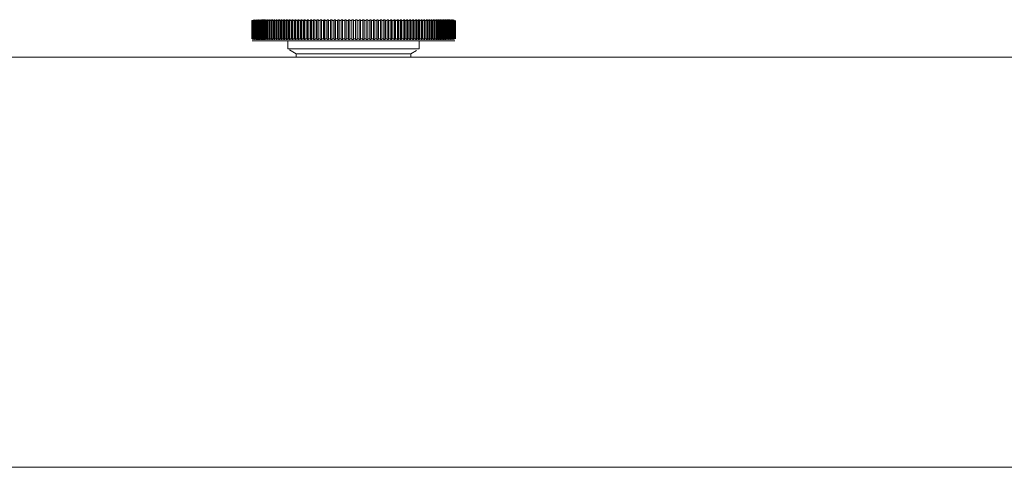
# Model space of a CAD drawing. Header units: millimetres. Extents: x 3925 to 5043, y -86 to 778.
# Tile 100 of 164: x 4675 to 4705, y 211 to 224. Entities that reach past the tile are written whole.
import ezdxf

# ---------------------------------------------------------------- set-up
doc = ezdxf.new("R2010")
doc.units = ezdxf.units.MM
doc.header["$LTSCALE"] = 46.255
doc.layers.add('140-155102-0DXF_CONTINUOUS_LINE', color=7, linetype='CONTINUOUS')

msp = doc.modelspace()

# ---------------------------------------------------------------- linework, layer by layer
at = {"layer": '140-155102-0DXF_CONTINUOUS_LINE', "color": 7, "linetype": 'Continuous', "lineweight": 0}
for p, q in [((4682.1759, 224.4476), (4682.1759, 223.8848)), ((4682.1968, 224.4476), (4682.1968, 223.8848)), ((4682.2458, 224.4698), (4682.2215, 224.4476)), ((4682.2215, 224.4476), (4682.2215, 223.8848)), ((4682.2371, 224.4476), (4682.2371, 223.8848)), ((4682.2739, 224.4698), (4682.2498, 224.4476)), ((4682.2498, 224.4476), (4682.2498, 223.8848)), ((4682.2676, 224.4476), (4682.2676, 223.8848)), ((4682.3057, 224.4698), (4682.2819, 224.4476)), ((4682.2819, 224.4476), (4682.2819, 223.8848)), ((4682.3017, 224.4476), (4682.3017, 223.8848)), ((4682.3412, 224.4698), (4682.3176, 224.4476)), ((4682.3176, 224.4476), (4682.3176, 223.8848)), ((4682.3395, 224.4476), (4682.3631, 224.4698)), ((4682.3395, 224.4476), (4682.3395, 223.8848)), ((4682.3802, 224.4698), (4682.357, 224.4476)), ((4682.357, 224.4476), (4682.357, 223.8848)), ((4682.3809, 224.4476), (4682.4041, 224.4698)), ((4682.3809, 224.4476), (4682.3809, 223.8848)), ((4682.4227, 224.4698), (4682.3998, 224.4476)), ((4682.3998, 224.4476), (4682.3998, 223.8848)), ((4682.4258, 224.4476), (4682.4486, 224.4698)), ((4682.4258, 224.4476), (4682.4258, 223.8848)), ((4682.4687, 224.4698), (4682.4462, 224.4476)), ((4682.4462, 224.4476), (4682.4462, 223.8848)), ((4682.4741, 224.4476), (4682.4741, 223.8848)), ((4682.4742, 224.4476), (4682.4966, 224.4698)), ((4682.5182, 224.4698), (4682.4961, 224.4476)), ((4682.4961, 224.4476), (4682.4961, 223.8848)), ((4682.4966, 224.4698), (4682.5182, 224.4698)), ((4682.4966, 224.4698), (4682.4966, 223.8626)), ((4682.5259, 224.4476), (4682.548, 224.4698)), ((4682.5259, 224.4476), (4682.5259, 223.8848)), ((4682.548, 224.4698), (4682.571, 224.4698)), ((4682.548, 224.4698), (4682.548, 223.8626)), ((4682.571, 224.4698), (4682.5493, 224.4476)), ((4682.5493, 224.4476), (4682.5493, 223.8848)), ((4682.5811, 224.4476), (4682.6027, 224.4698)), ((4682.5811, 224.4476), (4682.5811, 223.8848)), ((4682.6027, 224.4698), (4682.6271, 224.4698)), ((4682.6027, 224.4698), (4682.6027, 223.8626)), ((4682.6271, 224.4698), (4682.6059, 224.4476)), ((4682.6059, 224.4476), (4682.6059, 223.8848)), ((4682.6395, 224.4476), (4682.6607, 224.4698)), ((4682.6395, 224.4476), (4682.6395, 223.8848)), ((4682.6606, 224.4698), (4682.6864, 224.4698)), ((4682.6607, 224.4698), (4682.6607, 223.8626)), ((4682.6864, 224.4698), (4682.6657, 224.4476)), ((4682.6657, 224.4476), (4682.6657, 223.8848)), ((4682.7011, 224.4476), (4682.7218, 224.4698)), ((4682.7011, 224.4476), (4682.7011, 223.8848)), ((4682.7218, 224.4698), (4682.7489, 224.4698)), ((4682.7218, 224.4698), (4682.7218, 223.8626)), ((4682.7489, 224.4698), (4682.7287, 224.4476)), ((4682.7287, 224.4476), (4682.7287, 223.8848)), ((4682.7659, 224.4476), (4682.7861, 224.4698)), ((4682.7659, 224.4476), (4682.7659, 223.8848)), ((4682.7861, 224.4698), (4682.8145, 224.4698)), ((4682.7861, 224.4698), (4682.7861, 223.8626)), ((4682.8145, 224.4698), (4682.7948, 224.4476)), ((4682.7948, 224.4476), (4682.7948, 223.8848)), ((4682.8337, 224.4476), (4682.8534, 224.4698)), ((4682.8337, 224.4476), (4682.8337, 223.8848)), ((4682.8534, 224.4698), (4682.8831, 224.4698)), ((4682.8534, 224.4698), (4682.8534, 223.8626)), ((4682.883, 224.4698), (4682.8639, 224.4476)), ((4682.8639, 224.4476), (4682.8639, 223.8848)), ((4682.9045, 224.4476), (4682.9236, 224.4698)), ((4682.9045, 224.4476), (4682.9045, 223.8848)), ((4682.9236, 224.4698), (4682.9546, 224.4698)), ((4682.9236, 224.4698), (4682.9236, 223.8626)), ((4682.9545, 224.4698), (4682.936, 224.4476)), ((4682.936, 224.4476), (4682.936, 223.8848)), ((4682.9783, 224.4476), (4682.9968, 224.4698)), ((4682.9783, 224.4476), (4682.9783, 223.8848)), ((4682.9967, 224.4698), (4683.0289, 224.4698)), ((4682.9968, 224.4698), (4682.9968, 223.8626)), ((4683.0288, 224.4698), (4683.0109, 224.4476)), ((4683.0109, 224.4476), (4683.0109, 223.8848)), ((4683.0548, 224.4476), (4683.0727, 224.4698)), ((4683.0548, 224.4476), (4683.0548, 223.8848)), ((4683.0726, 224.4698), (4683.1059, 224.4698)), ((4683.0727, 224.4698), (4683.0727, 223.8626)), ((4683.1059, 224.4698), (4683.0886, 224.4476)), ((4683.0886, 224.4476), (4683.0886, 223.8848)), ((4683.134, 224.4476), (4683.1513, 224.4698)), ((4683.134, 224.4476), (4683.134, 223.8848)), ((4683.1512, 224.4698), (4683.1857, 224.4698)), ((4683.1513, 224.4698), (4683.1513, 223.8626)), ((4683.1856, 224.4698), (4683.169, 224.4476)), ((4683.169, 224.4476), (4683.169, 223.8848)), ((4683.2158, 224.4476), (4683.2325, 224.4698)), ((4683.2158, 224.4476), (4683.2158, 223.8848)), ((4683.2324, 224.4698), (4683.2679, 224.4698)), ((4683.2325, 224.4698), (4683.2325, 223.8626)), ((4683.2679, 224.4698), (4683.2519, 224.4476)), ((4683.2519, 224.4476), (4683.2519, 223.8848)), ((4683.3002, 224.4476), (4683.3161, 224.4698)), ((4683.3002, 224.4476), (4683.3002, 223.8848)), ((4683.3161, 224.4698), (4683.3526, 224.4698)), ((4683.3161, 224.4698), (4683.3161, 223.8626)), ((4683.3526, 224.4698), (4683.3373, 224.4476)), ((4683.3373, 224.4476), (4683.3373, 223.8848)), ((4683.3869, 224.4476), (4683.4022, 224.4698)), ((4683.3869, 224.4476), (4683.3869, 223.8848)), ((4683.4022, 224.4698), (4683.4397, 224.4698)), ((4683.4022, 224.4698), (4683.4022, 223.8626)), ((4683.4397, 224.4698), (4683.4251, 224.4476)), ((4683.4251, 224.4476), (4683.4251, 223.8848)), ((4683.476, 224.4476), (4683.4906, 224.4698)), ((4683.476, 224.4476), (4683.476, 223.8848)), ((4683.4905, 224.4698), (4683.529, 224.4698)), ((4683.4906, 224.4698), (4683.4906, 223.8626)), ((4683.529, 224.4698), (4683.5151, 224.4476)), ((4683.5151, 224.4476), (4683.5151, 223.8848)), ((4683.5672, 224.4476), (4683.5811, 224.4698)), ((4683.5673, 224.4476), (4683.5673, 223.8848)), ((4683.5811, 224.4698), (4683.6204, 224.4698)), ((4683.5811, 224.4698), (4683.5811, 223.8626)), ((4683.6204, 224.4698), (4683.6073, 224.4476)), ((4683.6073, 224.4476), (4683.6073, 223.8848)), ((4683.6606, 224.4476), (4683.6737, 224.4698)), ((4683.6606, 224.4476), (4683.6606, 223.8848)), ((4683.6737, 224.4698), (4683.7139, 224.4698)), ((4683.6737, 224.4698), (4683.6737, 223.8626)), ((4683.7138, 224.4698), (4683.7015, 224.4476)), ((4683.7015, 224.4476), (4683.7015, 223.8848)), ((4683.7559, 224.4476), (4683.7683, 224.4698)), ((4683.7559, 224.4476), (4683.7559, 223.8848)), ((4683.7682, 224.4698), (4683.8092, 224.4698)), ((4683.7683, 224.4698), (4683.7683, 223.8626)), ((4683.8092, 224.4698), (4683.7976, 224.4476)), ((4683.7976, 224.4476), (4683.7976, 223.8848)), ((4683.8531, 224.4476), (4683.8646, 224.4698)), ((4683.8531, 224.4476), (4683.8531, 223.8848)), ((4683.8646, 224.4698), (4683.9064, 224.4698)), ((4683.8646, 224.4698), (4683.8646, 223.8626)), ((4683.9063, 224.4698), (4683.8955, 224.4476)), ((4683.8955, 224.4476), (4683.8955, 223.8848)), ((4683.952, 224.4476), (4683.9628, 224.4698)), ((4683.952, 224.4476), (4683.952, 223.8848)), ((4683.9627, 224.4698), (4684.0052, 224.4698)), ((4683.9628, 224.4698), (4683.9628, 223.8626)), ((4684.0052, 224.4698), (4683.9952, 224.4476)), ((4683.9952, 224.4476), (4683.9952, 223.8848)), ((4684.0525, 224.4476), (4684.0625, 224.4698)), ((4684.0525, 224.4476), (4684.0525, 223.8848)), ((4684.0625, 224.4698), (4684.1056, 224.4698)), ((4684.0625, 224.4698), (4684.0625, 223.8626)), ((4684.1055, 224.4698), (4684.0963, 224.4476)), ((4684.0963, 224.4476), (4684.0963, 223.8848)), ((4684.1545, 224.4476), (4684.1637, 224.4698)), ((4684.1545, 224.4476), (4684.1545, 223.8848)), ((4684.1637, 224.4698), (4684.2074, 224.4698)), ((4684.1637, 224.4698), (4684.1637, 223.8626)), ((4684.2073, 224.4698), (4684.199, 224.4476)), ((4684.199, 224.4476), (4684.199, 223.8848)), ((4684.2579, 224.4476), (4684.2663, 224.4698)), ((4684.2579, 224.4476), (4684.2579, 223.8848)), ((4684.2662, 224.4698), (4684.3105, 224.4698)), ((4684.2663, 224.4698), (4684.2663, 223.8626)), ((4684.3104, 224.4698), (4684.3029, 224.4476)), ((4684.3029, 224.4476), (4684.3029, 223.8848)), ((4684.3625, 224.4476), (4684.3701, 224.4698)), ((4684.3625, 224.4476), (4684.3625, 223.8848)), ((4684.37, 224.4698), (4684.4148, 224.4698)), ((4684.3701, 224.4698), (4684.3701, 223.8626)), ((4684.4147, 224.4698), (4684.408, 224.4476)), ((4684.408, 224.4476), (4684.408, 223.8848)), ((4684.4683, 224.4476), (4684.475, 224.4698)), ((4684.4683, 224.4476), (4684.4683, 223.8848)), ((4684.4749, 224.4698), (4684.5201, 224.4698)), ((4684.475, 224.4698), (4684.475, 223.8626)), ((4684.5201, 224.4698), (4684.5142, 224.4476)), ((4684.5142, 224.4476), (4684.5142, 223.8848)), ((4684.575, 224.4476), (4684.5808, 224.4698)), ((4684.575, 224.4476), (4684.575, 223.8848)), ((4684.5808, 224.4698), (4684.6264, 224.4698)), ((4684.5808, 224.4698), (4684.5808, 223.8626)), ((4684.6263, 224.4698), (4684.6213, 224.4476)), ((4684.6213, 224.4476), (4684.6213, 223.8848)), ((4684.6826, 224.4476), (4684.6876, 224.4698)), ((4684.6826, 224.4476), (4684.6826, 223.8848)), ((4684.6875, 224.4698), (4684.7334, 224.4698)), ((4684.6876, 224.4698), (4684.6876, 223.8626)), ((4684.7334, 224.4698), (4684.7292, 224.4476)), ((4684.7292, 224.4476), (4684.7292, 223.8848)), ((4684.7909, 224.4476), (4684.795, 224.4698)), ((4684.7909, 224.4476), (4684.7909, 223.8848)), ((4684.795, 224.4698), (4684.8411, 224.4698)), ((4684.795, 224.4698), (4684.795, 223.8626)), ((4684.8411, 224.4698), (4684.8378, 224.4476)), ((4684.8378, 224.4476), (4684.8378, 223.8848)), ((4684.8998, 224.4476), (4684.9031, 224.4698)), ((4684.8998, 224.4476), (4684.8998, 223.8848)), ((4684.903, 224.4698), (4684.9494, 224.4698)), ((4684.9031, 224.4698), (4684.9031, 223.8626)), ((4684.9494, 224.4698), (4684.947, 224.4476)), ((4684.947, 224.4476), (4684.947, 223.8848)), ((4685.0092, 224.4476), (4685.0116, 224.4698)), ((4685.0092, 224.4476), (4685.0092, 223.8848)), ((4685.0115, 224.4698), (4685.0581, 224.4698)), ((4685.0116, 224.4698), (4685.0116, 223.8626)), ((4685.058, 224.4698), (4685.0565, 224.4476)), ((4685.0565, 224.4476), (4685.0565, 223.8848)), ((4685.1189, 224.4476), (4685.1204, 224.4698)), ((4685.1189, 224.4476), (4685.1189, 223.8848)), ((4685.1204, 224.4698), (4685.167, 224.4698)), ((4685.1204, 224.4698), (4685.1204, 223.8626)), ((4685.1662, 224.4476), (4685.1975, 224.4477)), ((4685.1669, 224.4698), (4685.1663, 224.4476)), ((4685.1663, 224.4476), (4685.1663, 223.8848)), ((4685.1975, 224.4477), (4685.2288, 224.4476)), ((4685.2288, 224.4476), (4685.2294, 224.4698)), ((4685.2288, 223.8848), (4685.2288, 224.4476)), ((4685.2294, 224.4698), (4685.276, 224.4698)), ((4685.2294, 223.8626), (4685.2294, 224.4698)), ((4685.276, 224.4698), (4685.2762, 224.4476)), ((4685.276, 223.8626), (4685.276, 224.4698)), ((4685.2762, 223.8848), (4685.2762, 224.4476)), ((4685.3385, 224.4698), (4685.3851, 224.4698)), ((4685.3387, 224.4476), (4685.3385, 224.4698)), ((4685.3387, 223.8848), (4685.3387, 224.4476)), ((4685.3851, 224.4698), (4685.3862, 224.4476)), ((4685.3851, 223.8626), (4685.3851, 224.4698)), ((4685.3861, 223.8848), (4685.3861, 224.4476)), ((4685.4475, 224.4698), (4685.494, 224.4698)), ((4685.4486, 224.4476), (4685.4475, 224.4698)), ((4685.4486, 223.8848), (4685.4486, 224.4476)), ((4685.494, 224.4698), (4685.496, 224.4476)), ((4685.494, 223.8626), (4685.494, 224.4698)), ((4685.4959, 223.8848), (4685.4959, 224.4476)), ((4685.5563, 224.4698), (4685.6027, 224.4698)), ((4685.5583, 224.4476), (4685.5563, 224.4698)), ((4685.5583, 223.8848), (4685.5583, 224.4476)), ((4685.6027, 224.4698), (4685.6055, 224.4476)), ((4685.6027, 223.8626), (4685.6027, 224.4698)), ((4685.6055, 223.8848), (4685.6055, 224.4476)), ((4685.6647, 224.4698), (4685.711, 224.4698)), ((4685.6676, 224.4476), (4685.6648, 224.4698)), ((4685.6676, 223.8848), (4685.6676, 224.4476)), ((4685.7109, 224.4698), (4685.7147, 224.4476)), ((4685.7109, 223.8626), (4685.7109, 224.4698)), ((4685.7146, 223.8848), (4685.7146, 224.4476)), ((4685.7727, 224.4698), (4685.8187, 224.4698)), ((4685.7765, 224.4476), (4685.7727, 224.4698)), ((4685.7765, 223.8848), (4685.7765, 224.4476)), ((4685.8187, 224.4698), (4685.8233, 224.4476)), ((4685.8187, 223.8626), (4685.8187, 224.4698)), ((4685.8232, 223.8848), (4685.8232, 224.4476)), ((4685.8801, 224.4698), (4685.9258, 224.4698)), ((4685.8847, 224.4476), (4685.8801, 224.4698)), ((4685.8847, 223.8848), (4685.8847, 224.4476)), ((4685.9258, 224.4698), (4685.9312, 224.4476)), ((4685.9258, 223.8626), (4685.9258, 224.4698)), ((4685.9312, 223.8848), (4685.9312, 224.4476)), ((4685.9867, 224.4698), (4686.0321, 224.4698)), ((4685.9922, 224.4476), (4685.9868, 224.4698)), ((4685.9922, 223.8848), (4685.9922, 224.4476)), ((4686.0321, 224.4698), (4686.0384, 224.4476)), ((4686.0321, 223.8626), (4686.0321, 224.4698)), ((4686.0383, 223.8848), (4686.0383, 224.4476)), ((4686.0925, 224.4698), (4686.1375, 224.4698)), ((4686.0989, 224.4476), (4686.0926, 224.4698)), ((4686.0989, 223.8848), (4686.0989, 224.4476)), ((4686.1375, 224.4698), (4686.1446, 224.4476)), ((4686.1375, 223.8626), (4686.1375, 224.4698)), ((4686.1446, 223.8848), (4686.1446, 224.4476)), ((4686.1973, 224.4698), (4686.2418, 224.4698)), ((4686.2045, 224.4476), (4686.1974, 224.4698)), ((4686.2045, 223.8848), (4686.2045, 224.4476)), ((4686.2418, 224.4698), (4686.2498, 224.4476)), ((4686.2418, 223.8626), (4686.2418, 224.4698)), ((4686.2498, 223.8848), (4686.2498, 224.4476)), ((4686.301, 224.4698), (4686.345, 224.4698)), ((4686.309, 224.4476), (4686.3011, 224.4698)), ((4686.309, 223.8848), (4686.309, 224.4476)), ((4686.345, 224.4698), (4686.3538, 224.4476)), ((4686.345, 223.8626), (4686.345, 224.4698)), ((4686.3537, 223.8848), (4686.3537, 224.4476)), ((4686.4035, 224.4698), (4686.4469, 224.4698)), ((4686.4123, 224.4476), (4686.4035, 224.4698)), ((4686.4123, 223.8848), (4686.4123, 224.4476)), ((4686.4468, 224.4698), (4686.4564, 224.4476)), ((4686.4468, 223.8626), (4686.4468, 224.4698)), ((4686.4564, 223.8848), (4686.4564, 224.4476)), ((4686.5045, 224.4698), (4686.5473, 224.4698)), ((4686.5142, 224.4476), (4686.5046, 224.4698)), ((4686.5142, 223.8848), (4686.5142, 224.4476)), ((4686.5473, 224.4698), (4686.5577, 224.4476)), ((4686.5473, 223.8626), (4686.5473, 224.4698)), ((4686.5577, 223.8848), (4686.5577, 224.4476)), ((4686.6041, 224.4698), (4686.6462, 224.4698)), ((4686.6146, 224.4476), (4686.6041, 224.4698)), ((4686.6146, 223.8848), (4686.6146, 224.4476)), ((4686.6462, 224.4698), (4686.6574, 224.4476)), ((4686.6462, 223.8626), (4686.6462, 224.4698)), ((4686.6574, 223.8848), (4686.6574, 224.4476)), ((4686.702, 224.4698), (4686.7434, 224.4698)), ((4686.7133, 224.4476), (4686.7021, 224.4698)), ((4686.7133, 223.8848), (4686.7133, 224.4476)), ((4686.7434, 224.4698), (4686.7554, 224.4476)), ((4686.7434, 223.8626), (4686.7434, 224.4698)), ((4686.7554, 223.8848), (4686.7554, 224.4476)), ((4686.7983, 224.4698), (4686.8389, 224.4698)), ((4686.8103, 224.4476), (4686.7983, 224.4698)), ((4686.8103, 223.8848), (4686.8103, 224.4476)), ((4686.8388, 224.4698), (4686.8516, 224.4476)), ((4686.8388, 223.8626), (4686.8388, 224.4698)), ((4686.8516, 223.8848), (4686.8516, 224.4476)), ((4686.8926, 224.4698), (4686.9324, 224.4698)), ((4686.9054, 224.4476), (4686.8927, 224.4698)), ((4686.9054, 223.8848), (4686.9054, 224.4476)), ((4686.9324, 224.4698), (4686.9459, 224.4476)), ((4686.9324, 223.8626), (4686.9324, 224.4698)), ((4686.9459, 223.8848), (4686.9459, 224.4476)), ((4686.985, 224.4698), (4687.0239, 224.4698)), ((4686.9986, 224.4476), (4686.9851, 224.4698)), ((4686.9986, 223.8848), (4686.9986, 224.4476)), ((4687.0239, 224.4698), (4687.0381, 224.4476)), ((4687.0239, 223.8626), (4687.0239, 224.4698)), ((4687.0381, 223.8848), (4687.0381, 224.4476)), ((4687.0754, 224.4698), (4687.1134, 224.4698)), ((4687.0896, 224.4476), (4687.0754, 224.4698)), ((4687.0896, 223.8848), (4687.0896, 224.4476)), ((4687.1133, 224.4698), (4687.1283, 224.4476)), ((4687.1133, 223.8626), (4687.1133, 224.4698)), ((4687.1283, 223.8848), (4687.1283, 224.4476)), ((4687.1635, 224.4698), (4687.2005, 224.4698)), ((4687.1785, 224.4476), (4687.1635, 224.4698)), ((4687.1785, 223.8848), (4687.1785, 224.4476)), ((4687.2005, 224.4698), (4687.2161, 224.4476)), ((4687.2005, 223.8626), (4687.2005, 224.4698)), ((4687.2161, 223.8848), (4687.2161, 224.4476)), ((4687.2493, 224.4698), (4687.2853, 224.4698)), ((4687.265, 224.4476), (4687.2494, 224.4698)), ((4687.265, 223.8848), (4687.265, 224.4476)), ((4687.2853, 224.4698), (4687.3016, 224.4476)), ((4687.2853, 223.8626), (4687.2853, 224.4698)), ((4687.3016, 223.8848), (4687.3016, 224.4476)), ((4687.3328, 224.4698), (4687.3677, 224.4698)), ((4687.3491, 224.4476), (4687.3328, 224.4698)), ((4687.3491, 223.8848), (4687.3491, 224.4476)), ((4687.3677, 224.4698), (4687.3847, 224.4476)), ((4687.3677, 223.8626), (4687.3677, 224.4698)), ((4687.3847, 223.8848), (4687.3847, 224.4476)), ((4687.4137, 224.4698), (4687.4476, 224.4698)), ((4687.4307, 224.4476), (4687.4138, 224.4698)), ((4687.4307, 223.8848), (4687.4307, 224.4476)), ((4687.4475, 224.4698), (4687.4651, 224.4476)), ((4687.4475, 223.8626), (4687.4475, 224.4698)), ((4687.4651, 223.8848), (4687.4651, 224.4476)), ((4687.4921, 224.4698), (4687.5247, 224.4698)), ((4687.5097, 224.4476), (4687.4921, 224.4698)), ((4687.5097, 223.8848), (4687.5097, 224.4476)), ((4687.5247, 224.4698), (4687.5429, 224.4476)), ((4687.5247, 223.8626), (4687.5247, 224.4698)), ((4687.5429, 223.8848), (4687.5429, 224.4476)), ((4687.5677, 224.4698), (4687.5992, 224.4698)), ((4687.5859, 224.4476), (4687.5677, 224.4698)), ((4687.5859, 223.8848), (4687.5859, 224.4476)), ((4687.5992, 224.4698), (4687.618, 224.4476)), ((4687.5992, 223.8626), (4687.5992, 224.4698)), ((4687.618, 223.8848), (4687.618, 224.4476)), ((4687.6405, 224.4698), (4687.6708, 224.4698)), ((4687.6594, 224.4476), (4687.6406, 224.4698)), ((4687.6594, 223.8848), (4687.6594, 224.4476)), ((4687.6708, 224.4698), (4687.6902, 224.4476)), ((4687.6708, 223.8626), (4687.6708, 224.4698)), ((4687.6902, 223.8848), (4687.6902, 224.4476)), ((4687.7105, 224.4698), (4687.7395, 224.4698)), ((4687.7299, 224.4476), (4687.7105, 224.4698)), ((4687.7299, 223.8848), (4687.7299, 224.4476)), ((4687.7395, 224.4698), (4687.7595, 224.4476)), ((4687.7395, 223.8626), (4687.7395, 224.4698)), ((4687.7595, 223.8848), (4687.7595, 224.4476)), ((4687.7775, 224.4698), (4687.8053, 224.4698)), ((4687.7975, 224.4476), (4687.7775, 224.4698)), ((4687.7975, 223.8848), (4687.7975, 224.4476)), ((4687.8052, 224.4698), (4687.8257, 224.4476)), ((4687.8052, 223.8626), (4687.8052, 224.4698)), ((4687.8257, 223.8848), (4687.8257, 224.4476)), ((4687.8415, 224.4698), (4687.8679, 224.4698)), ((4687.862, 224.4476), (4687.8415, 224.4698)), ((4687.862, 223.8848), (4687.862, 224.4476)), ((4687.8679, 224.4698), (4687.8888, 224.4476)), ((4687.8679, 223.8626), (4687.8679, 224.4698)), ((4687.8888, 223.8848), (4687.8888, 224.4476)), ((4687.9023, 224.4698), (4687.9274, 224.4698)), ((4687.9233, 224.4476), (4687.9023, 224.4698)), ((4687.9233, 223.8848), (4687.9233, 224.4476)), ((4687.9274, 224.4698), (4687.9488, 224.4476)), ((4687.9274, 223.8626), (4687.9274, 224.4698)), ((4687.9488, 223.8848), (4687.9488, 224.4476)), ((4687.96, 224.4698), (4687.9836, 224.4698)), ((4687.9814, 224.4476), (4687.96, 224.4698)), ((4687.9814, 223.8848), (4687.9814, 224.4476)), ((4687.9836, 224.4698), (4688.0055, 224.4476)), ((4687.9836, 223.8626), (4687.9836, 224.4698)), ((4688.0055, 223.8848), (4688.0055, 224.4476)), ((4688.0143, 224.4698), (4688.0366, 224.4698)), ((4688.0362, 224.4476), (4688.0144, 224.4698)), ((4688.0362, 223.8848), (4688.0362, 224.4476)), ((4688.0366, 224.4698), (4688.0589, 224.4476)), ((4688.0366, 223.8626), (4688.0366, 224.4698)), ((4688.0589, 223.8848), (4688.0589, 224.4476)), ((4688.0654, 224.4698), (4688.0862, 224.4698)), ((4688.0877, 224.4476), (4688.0654, 224.4698)), ((4688.0862, 224.4698), (4688.1089, 224.4476)), ((4688.0877, 223.8848), (4688.0877, 224.4476)), ((4688.1089, 223.8848), (4688.1089, 224.4476)), ((4688.113, 224.4698), (4688.1324, 224.4698)), ((4688.1357, 224.4476), (4688.1131, 224.4698)), ((4688.1324, 224.4698), (4688.1554, 224.4476)), ((4688.1357, 223.8848), (4688.1357, 224.4476)), ((4688.1554, 223.8848), (4688.1554, 224.4476)), ((4688.1572, 224.4698), (4688.1751, 224.4698)), ((4688.1803, 224.4476), (4688.1573, 224.4698)), ((4688.1751, 224.4698), (4688.1984, 224.4476)), ((4688.1803, 223.8848), (4688.1803, 224.4476)), ((4688.1979, 224.4698), (4688.2142, 224.4698)), ((4688.2213, 224.4476), (4688.1979, 224.4698)), ((4688.1985, 223.8848), (4688.1985, 224.4476)), ((4688.2213, 223.8848), (4688.2213, 224.4476)), ((4688.2351, 224.4698), (4688.2498, 224.4698)), ((4688.2587, 224.4476), (4688.2351, 224.4698)), ((4688.2379, 223.8848), (4688.2379, 224.4476)), ((4688.2587, 223.8848), (4688.2587, 224.4476)), ((4688.2686, 224.4698), (4688.2818, 224.4698)), ((4688.2926, 224.4476), (4688.2686, 224.4698)), ((4688.2738, 223.8848), (4688.2738, 224.4476)), ((4688.2926, 223.8848), (4688.2926, 224.4476)), ((4688.3227, 224.4476), (4688.2985, 224.4698)), ((4688.306, 223.8848), (4688.306, 224.4476)), ((4688.3227, 223.8848), (4688.3227, 224.4476)), ((4688.3491, 224.4476), (4688.3247, 224.4698)), ((4688.3491, 223.8848), (4688.3491, 224.4476)), ((4688.3718, 223.8848), (4688.3718, 224.4476)), ((4688.3907, 223.8848), (4688.3907, 224.4476)), ((4688.3653, 223.8287), (4682.1919, 223.8287)), ((4682.1968, 223.8848), (4682.2213, 223.8626)), ((4682.2215, 223.8848), (4682.2458, 223.8626)), ((4682.2498, 223.8848), (4682.2739, 223.8626)), ((4682.2739, 223.8626), (4682.2614, 223.8626)), ((4682.2819, 223.8848), (4682.3057, 223.8626)), ((4682.3057, 223.8626), (4682.2917, 223.8626)), ((4682.3256, 223.8626), (4682.3018, 223.8848)), ((4682.3176, 223.8848), (4682.3412, 223.8626)), ((4682.3412, 223.8626), (4682.3256, 223.8626)), ((4682.3631, 223.8626), (4682.3395, 223.8848)), ((4682.357, 223.8848), (4682.3802, 223.8626)), ((4682.3802, 223.8626), (4682.3631, 223.8626)), ((4682.4041, 223.8626), (4682.3809, 223.8848)), ((4682.3998, 223.8848), (4682.4227, 223.8626)), ((4682.4227, 223.8626), (4682.4041, 223.8626)), ((4682.4486, 223.8626), (4682.4258, 223.8848)), ((4682.4462, 223.8848), (4682.4687, 223.8626)), ((4682.4687, 223.8626), (4682.4486, 223.8626)), ((4682.4966, 223.8626), (4682.4742, 223.8848)), ((4682.4961, 223.8848), (4682.5182, 223.8626)), ((4682.5182, 223.8626), (4682.4966, 223.8626)), ((4682.548, 223.8626), (4682.5259, 223.8848)), ((4682.571, 223.8626), (4682.548, 223.8626)), ((4682.5493, 223.8848), (4682.571, 223.8626)), ((4682.6027, 223.8626), (4682.5811, 223.8848)), ((4682.6271, 223.8626), (4682.6027, 223.8626)), ((4682.6059, 223.8848), (4682.6271, 223.8626)), ((4682.6607, 223.8626), (4682.6395, 223.8848)), ((4682.6864, 223.8626), (4682.6606, 223.8626)), ((4682.6657, 223.8848), (4682.6864, 223.8626)), ((4682.7218, 223.8626), (4682.7011, 223.8848)), ((4682.7489, 223.8626), (4682.7218, 223.8626)), ((4682.7287, 223.8848), (4682.7489, 223.8626)), ((4682.7861, 223.8626), (4682.7659, 223.8848)), ((4682.8145, 223.8626), (4682.7861, 223.8626)), ((4682.7948, 223.8848), (4682.8145, 223.8626)), ((4682.8534, 223.8626), (4682.8337, 223.8848)), ((4682.8831, 223.8626), (4682.8534, 223.8626)), ((4682.8639, 223.8848), (4682.883, 223.8626)), ((4682.9236, 223.8626), (4682.9045, 223.8848)), ((4682.9546, 223.8626), (4682.9236, 223.8626)), ((4682.936, 223.8848), (4682.9545, 223.8626)), ((4682.9968, 223.8626), (4682.9783, 223.8848)), ((4683.0289, 223.8626), (4682.9967, 223.8626)), ((4683.0109, 223.8848), (4683.0288, 223.8626)), ((4683.0727, 223.8626), (4683.0548, 223.8848)), ((4683.1059, 223.8626), (4683.0726, 223.8626)), ((4683.0886, 223.8848), (4683.1059, 223.8626)), ((4683.1513, 223.8626), (4683.134, 223.8848)), ((4683.1857, 223.8626), (4683.1512, 223.8626)), ((4683.169, 223.8848), (4683.1856, 223.8626)), ((4683.2325, 223.8626), (4683.2158, 223.8848)), ((4683.2679, 223.8626), (4683.2324, 223.8626)), ((4683.2519, 223.8848), (4683.2679, 223.8626)), ((4683.2786, 223.5787), (4683.2786, 223.8287)), ((4683.3161, 223.8626), (4683.3002, 223.8848)), ((4683.3526, 223.8626), (4683.3161, 223.8626)), ((4683.3373, 223.8848), (4683.3526, 223.8626)), ((4683.4022, 223.8626), (4683.3869, 223.8848)), ((4683.4397, 223.8626), (4683.4022, 223.8626)), ((4683.4251, 223.8848), (4683.4397, 223.8626)), ((4683.4906, 223.8626), (4683.476, 223.8848)), ((4683.529, 223.8626), (4683.4905, 223.8626)), ((4683.5151, 223.8848), (4683.529, 223.8626)), ((4683.5811, 223.8626), (4683.5672, 223.8848)), ((4683.6204, 223.8626), (4683.5811, 223.8626)), ((4683.6073, 223.8848), (4683.6204, 223.8626)), ((4683.6737, 223.8626), (4683.6606, 223.8848)), ((4683.7139, 223.8626), (4683.6737, 223.8626)), ((4683.7015, 223.8848), (4683.7138, 223.8626)), ((4683.7683, 223.8626), (4683.7559, 223.8848)), ((4683.8092, 223.8626), (4683.7682, 223.8626)), ((4683.7976, 223.8848), (4683.8092, 223.8626)), ((4683.8646, 223.8626), (4683.8531, 223.8848)), ((4683.9064, 223.8626), (4683.8646, 223.8626)), ((4683.8955, 223.8848), (4683.9063, 223.8626)), ((4683.9628, 223.8626), (4683.952, 223.8848)), ((4684.0052, 223.8626), (4683.9627, 223.8626)), ((4683.9952, 223.8848), (4684.0052, 223.8626)), ((4684.0625, 223.8626), (4684.0525, 223.8848)), ((4684.1056, 223.8626), (4684.0625, 223.8626)), ((4684.0963, 223.8848), (4684.1055, 223.8626)), ((4684.1637, 223.8626), (4684.1545, 223.8848)), ((4684.2074, 223.8626), (4684.1637, 223.8626)), ((4684.199, 223.8848), (4684.2073, 223.8626)), ((4684.2663, 223.8626), (4684.2579, 223.8848)), ((4684.3105, 223.8626), (4684.2662, 223.8626)), ((4684.3029, 223.8848), (4684.3104, 223.8626)), ((4684.3701, 223.8626), (4684.3625, 223.8848)), ((4684.4148, 223.8626), (4684.37, 223.8626)), ((4684.408, 223.8848), (4684.4147, 223.8626)), ((4684.475, 223.8626), (4684.4683, 223.8848)), ((4684.5201, 223.8626), (4684.4749, 223.8626)), ((4684.5142, 223.8848), (4684.5201, 223.8626)), ((4684.5808, 223.8626), (4684.575, 223.8848)), ((4684.6264, 223.8626), (4684.5808, 223.8626)), ((4684.6213, 223.8848), (4684.6263, 223.8626)), ((4684.6876, 223.8626), (4684.6826, 223.8848)), ((4684.7334, 223.8626), (4684.6875, 223.8626)), ((4684.7292, 223.8848), (4684.7334, 223.8626)), ((4684.795, 223.8626), (4684.7909, 223.8848)), ((4684.8411, 223.8626), (4684.795, 223.8626)), ((4684.8378, 223.8848), (4684.8411, 223.8626)), ((4684.9031, 223.8626), (4684.8998, 223.8848)), ((4684.9494, 223.8626), (4684.903, 223.8626)), ((4684.947, 223.8848), (4684.9494, 223.8626)), ((4685.0116, 223.8626), (4685.0092, 223.8848)), ((4685.0581, 223.8626), (4685.0115, 223.8626)), ((4685.0565, 223.8848), (4685.058, 223.8626)), ((4685.1204, 223.8626), (4685.1189, 223.8848)), ((4685.167, 223.8626), (4685.1204, 223.8626)), ((4685.1975, 223.8847), (4685.1662, 223.8848)), ((4685.1663, 223.8848), (4685.1669, 223.8626)), ((4685.2288, 223.8848), (4685.1975, 223.8847)), ((4685.2294, 223.8626), (4685.2288, 223.8848)), ((4685.276, 223.8626), (4685.2294, 223.8626)), ((4685.2762, 223.8848), (4685.276, 223.8626)), ((4685.3385, 223.8626), (4685.3387, 223.8848)), ((4685.3851, 223.8626), (4685.3385, 223.8626)), ((4685.3862, 223.8848), (4685.3851, 223.8626)), ((4685.4475, 223.8626), (4685.4486, 223.8848)), ((4685.494, 223.8626), (4685.4475, 223.8626)), ((4685.496, 223.8848), (4685.494, 223.8626)), ((4685.5563, 223.8626), (4685.5583, 223.8848)), ((4685.6027, 223.8626), (4685.5563, 223.8626)), ((4685.6055, 223.8848), (4685.6027, 223.8626)), ((4685.711, 223.8626), (4685.6647, 223.8626)), ((4685.6648, 223.8626), (4685.6676, 223.8848)), ((4685.7147, 223.8848), (4685.7109, 223.8626)), ((4685.7727, 223.8626), (4685.7765, 223.8848)), ((4685.8187, 223.8626), (4685.7727, 223.8626)), ((4685.8233, 223.8848), (4685.8187, 223.8626)), ((4685.8801, 223.8626), (4685.8847, 223.8848)), ((4685.9258, 223.8626), (4685.8801, 223.8626)), ((4685.9312, 223.8848), (4685.9258, 223.8626)), ((4686.0321, 223.8626), (4685.9867, 223.8626)), ((4685.9868, 223.8626), (4685.9922, 223.8848)), ((4686.0384, 223.8848), (4686.0321, 223.8626)), ((4686.1375, 223.8626), (4686.0925, 223.8626)), ((4686.0926, 223.8626), (4686.0989, 223.8848)), ((4686.1446, 223.8848), (4686.1375, 223.8626)), ((4686.2418, 223.8626), (4686.1973, 223.8626)), ((4686.1974, 223.8626), (4686.2045, 223.8848)), ((4686.2498, 223.8848), (4686.2418, 223.8626)), ((4686.345, 223.8626), (4686.301, 223.8626)), ((4686.3011, 223.8626), (4686.309, 223.8848)), ((4686.3538, 223.8848), (4686.345, 223.8626)), ((4686.4035, 223.8626), (4686.4123, 223.8848)), ((4686.4469, 223.8626), (4686.4035, 223.8626)), ((4686.4564, 223.8848), (4686.4468, 223.8626)), ((4686.5473, 223.8626), (4686.5045, 223.8626)), ((4686.5046, 223.8626), (4686.5142, 223.8848)), ((4686.5577, 223.8848), (4686.5473, 223.8626)), ((4686.6041, 223.8626), (4686.6146, 223.8848)), ((4686.6462, 223.8626), (4686.6041, 223.8626)), ((4686.6574, 223.8848), (4686.6462, 223.8626)), ((4686.7434, 223.8626), (4686.702, 223.8626)), ((4686.7021, 223.8626), (4686.7133, 223.8848)), ((4686.7554, 223.8848), (4686.7434, 223.8626)), ((4686.7983, 223.8626), (4686.8103, 223.8848)), ((4686.8389, 223.8626), (4686.7983, 223.8626)), ((4686.8516, 223.8848), (4686.8388, 223.8626)), ((4686.9324, 223.8626), (4686.8926, 223.8626)), ((4686.8927, 223.8626), (4686.9054, 223.8848)), ((4686.9459, 223.8848), (4686.9324, 223.8626)), ((4687.0239, 223.8626), (4686.985, 223.8626)), ((4686.9851, 223.8626), (4686.9986, 223.8848)), ((4687.0381, 223.8848), (4687.0239, 223.8626)), ((4687.0754, 223.8626), (4687.0896, 223.8848)), ((4687.1134, 223.8626), (4687.0754, 223.8626)), ((4687.1283, 223.8848), (4687.1133, 223.8626)), ((4687.1635, 223.8626), (4687.1785, 223.8848)), ((4687.2005, 223.8626), (4687.1635, 223.8626)), ((4687.2161, 223.8848), (4687.2005, 223.8626)), ((4687.2853, 223.8626), (4687.2493, 223.8626)), ((4687.2494, 223.8626), (4687.265, 223.8848)), ((4687.2786, 223.5787), (4687.2786, 223.8287)), ((4687.3016, 223.8848), (4687.2853, 223.8626)), ((4687.3328, 223.8626), (4687.3491, 223.8848)), ((4687.3677, 223.8626), (4687.3328, 223.8626)), ((4687.3847, 223.8848), (4687.3677, 223.8626)), ((4687.4476, 223.8626), (4687.4137, 223.8626)), ((4687.4138, 223.8626), (4687.4307, 223.8848)), ((4687.4651, 223.8848), (4687.4475, 223.8626)), ((4687.4921, 223.8626), (4687.5097, 223.8848)), ((4687.5247, 223.8626), (4687.4921, 223.8626)), ((4687.5429, 223.8848), (4687.5247, 223.8626)), ((4687.5677, 223.8626), (4687.5859, 223.8848)), ((4687.5992, 223.8626), (4687.5677, 223.8626)), ((4687.618, 223.8848), (4687.5992, 223.8626)), ((4687.6708, 223.8626), (4687.6405, 223.8626)), ((4687.6406, 223.8626), (4687.6594, 223.8848)), ((4687.6902, 223.8848), (4687.6708, 223.8626)), ((4687.7105, 223.8626), (4687.7299, 223.8848)), ((4687.7395, 223.8626), (4687.7105, 223.8626)), ((4687.7595, 223.8848), (4687.7395, 223.8626)), ((4687.7775, 223.8626), (4687.7975, 223.8848)), ((4687.8053, 223.8626), (4687.7775, 223.8626)), ((4687.8257, 223.8848), (4687.8052, 223.8626)), ((4687.8415, 223.8626), (4687.862, 223.8848)), ((4687.8679, 223.8626), (4687.8415, 223.8626)), ((4687.8888, 223.8848), (4687.8679, 223.8626)), ((4687.9023, 223.8626), (4687.9233, 223.8848)), ((4687.9274, 223.8626), (4687.9023, 223.8626)), ((4687.9488, 223.8848), (4687.9274, 223.8626)), ((4687.96, 223.8626), (4687.9814, 223.8848)), ((4687.9836, 223.8626), (4687.96, 223.8626)), ((4688.0055, 223.8848), (4687.9836, 223.8626)), ((4688.0366, 223.8626), (4688.0143, 223.8626)), ((4688.0144, 223.8626), (4688.0362, 223.8848)), ((4688.0589, 223.8848), (4688.0366, 223.8626)), ((4688.0654, 223.8626), (4688.0877, 223.8848)), ((4688.0862, 223.8626), (4688.0654, 223.8626)), ((4688.1089, 223.8848), (4688.0862, 223.8626)), ((4688.1131, 223.8626), (4688.1357, 223.8848)), ((4688.1554, 223.8848), (4688.1324, 223.8626)), ((4688.1573, 223.8626), (4688.1803, 223.8848)), ((4688.1984, 223.8848), (4688.1751, 223.8626)), ((4688.1979, 223.8626), (4688.2213, 223.8848)), ((4688.2379, 223.8848), (4688.2142, 223.8626)), ((4688.2351, 223.8626), (4688.2587, 223.8848)), ((4688.2686, 223.8626), (4688.2926, 223.8848)), ((4688.2985, 223.8626), (4688.3227, 223.8848)), ((4688.3247, 223.8626), (4688.3491, 223.8848)), ((4683.2786, 223.5787), (4687.2786, 223.5787)), ((4683.5286, 223.4344), (4683.3234, 223.5528)), ((4683.5286, 223.4344), (4687.0286, 223.4344)), ((4683.5286, 223.3287), (4683.5286, 223.4344)), ((4687.0286, 223.4344), (4687.2011, 223.534)), ((4687.0286, 223.3287), (4687.0286, 223.4344)), ((4656.5285, 223.3287), (4709.9828, 223.3287)), ((4656.5284, 210.8287), (4717.279, 210.8287))]:
    msp.add_line(p, q, dxfattribs=at)
for points in [[(4682.1759, 224.4476), (4682.1797, 224.4477), (4682.1835, 224.4477), (4682.1873, 224.4476)], [(4682.1968, 224.4476), (4682.2013, 224.4477), (4682.2058, 224.4477), (4682.2103, 224.4476)], [(4682.2214, 224.4476), (4682.2267, 224.4477), (4682.2319, 224.4477), (4682.2371, 224.4476)], [(4682.2498, 224.4476), (4682.2557, 224.4477), (4682.2617, 224.4477), (4682.2676, 224.4476)], [(4682.2819, 224.4476), (4682.2885, 224.4477), (4682.2951, 224.4477), (4682.3017, 224.4476)], [(4682.3176, 224.4476), (4682.3249, 224.4477), (4682.3322, 224.4477), (4682.3395, 224.4476)], [(4682.3569, 224.4476), (4682.3649, 224.4477), (4682.3729, 224.4477), (4682.3809, 224.4476)], [(4682.3998, 224.4476), (4682.4085, 224.4477), (4682.4171, 224.4477), (4682.4258, 224.4476)], [(4682.4462, 224.4476), (4682.4555, 224.4477), (4682.4648, 224.4477), (4682.4741, 224.4476)], [(4682.496, 224.4476), (4682.506, 224.4477), (4682.516, 224.4477), (4682.5259, 224.4476)], [(4682.5493, 224.4476), (4682.5599, 224.4477), (4682.5705, 224.4477), (4682.5811, 224.4476)], [(4682.6058, 224.4476), (4682.6171, 224.4477), (4682.6283, 224.4477), (4682.6395, 224.4476)], [(4682.6656, 224.4476), (4682.6775, 224.4477), (4682.6893, 224.4477), (4682.7011, 224.4476)], [(4682.7286, 224.4476), (4682.7411, 224.4477), (4682.7535, 224.4477), (4682.7659, 224.4476)], [(4682.7947, 224.4476), (4682.8078, 224.4477), (4682.8207, 224.4477), (4682.8337, 224.4476)], [(4682.8639, 224.4476), (4682.8774, 224.4477), (4682.891, 224.4477), (4682.9045, 224.4476)], [(4682.936, 224.4476), (4682.9501, 224.4477), (4682.9641, 224.4477), (4682.9783, 224.4476)], [(4683.0109, 224.4476), (4683.0255, 224.4477), (4683.0401, 224.4477), (4683.0548, 224.4476)], [(4683.0886, 224.4476), (4683.1037, 224.4477), (4683.1188, 224.4477), (4683.134, 224.4476)], [(4683.1689, 224.4476), (4683.1846, 224.4477), (4683.2002, 224.4477), (4683.2158, 224.4476)], [(4683.2519, 224.4476), (4683.268, 224.4477), (4683.2841, 224.4477), (4683.3002, 224.4476)], [(4683.3373, 224.4476), (4683.3538, 224.4477), (4683.3704, 224.4477), (4683.3869, 224.4476)], [(4683.425, 224.4476), (4683.442, 224.4477), (4683.459, 224.4477), (4683.476, 224.4476)], [(4683.515, 224.4476), (4683.5325, 224.4477), (4683.5498, 224.4477), (4683.5673, 224.4476)], [(4683.6072, 224.4476), (4683.625, 224.4477), (4683.6428, 224.4477), (4683.6606, 224.4476)], [(4683.7014, 224.4476), (4683.7196, 224.4477), (4683.7377, 224.4477), (4683.7559, 224.4476)], [(4683.7976, 224.4476), (4683.8161, 224.4477), (4683.8346, 224.4477), (4683.8531, 224.4476)], [(4683.8955, 224.4476), (4683.9143, 224.4477), (4683.9331, 224.4477), (4683.952, 224.4476)], [(4683.9951, 224.4476), (4684.0143, 224.4477), (4684.0334, 224.4477), (4684.0525, 224.4476)], [(4684.0963, 224.4476), (4684.1157, 224.4477), (4684.1351, 224.4477), (4684.1545, 224.4476)], [(4684.1989, 224.4476), (4684.2186, 224.4477), (4684.2382, 224.4477), (4684.2579, 224.4476)], [(4684.3028, 224.4476), (4684.3228, 224.4477), (4684.3426, 224.4477), (4684.3625, 224.4476)], [(4684.408, 224.4476), (4684.4281, 224.4477), (4684.4482, 224.4477), (4684.4683, 224.4476)], [(4684.5142, 224.4476), (4684.5345, 224.4477), (4684.5547, 224.4477), (4684.575, 224.4476)], [(4684.6213, 224.4476), (4684.6417, 224.4477), (4684.6622, 224.4477), (4684.6826, 224.4476)], [(4684.7292, 224.4476), (4684.7498, 224.4477), (4684.7703, 224.4477), (4684.7909, 224.4476)], [(4684.8378, 224.4476), (4684.8585, 224.4477), (4684.8791, 224.4477), (4684.8998, 224.4476)], [(4684.9469, 224.4476), (4684.9677, 224.4477), (4684.9884, 224.4477), (4685.0092, 224.4476)], [(4685.0564, 224.4476), (4685.0773, 224.4477), (4685.0981, 224.4477), (4685.1189, 224.4476)], [(4685.2762, 224.4476), (4685.2971, 224.4477), (4685.3179, 224.4477), (4685.3388, 224.4476)], [(4685.3861, 224.4476), (4685.407, 224.4477), (4685.4278, 224.4477), (4685.4486, 224.4476)], [(4685.4959, 224.4476), (4685.5167, 224.4477), (4685.5375, 224.4477), (4685.5583, 224.4476)], [(4685.6055, 224.4476), (4685.6262, 224.4477), (4685.6469, 224.4477), (4685.6677, 224.4476)], [(4685.7146, 224.4476), (4685.7353, 224.4477), (4685.7559, 224.4477), (4685.7765, 224.4476)], [(4685.8232, 224.4476), (4685.8438, 224.4477), (4685.8642, 224.4477), (4685.8848, 224.4476)], [(4685.9312, 224.4476), (4685.9516, 224.4477), (4685.9719, 224.4477), (4685.9923, 224.4476)], [(4686.0383, 224.4476), (4686.0586, 224.4477), (4686.0787, 224.4477), (4686.0989, 224.4476)], [(4686.1446, 224.4476), (4686.1646, 224.4477), (4686.1846, 224.4477), (4686.2046, 224.4476)], [(4686.2498, 224.4476), (4686.2695, 224.4477), (4686.2893, 224.4477), (4686.3091, 224.4476)], [(4686.3537, 224.4476), (4686.3733, 224.4477), (4686.3928, 224.4477), (4686.4124, 224.4476)], [(4686.4564, 224.4476), (4686.4757, 224.4477), (4686.495, 224.4477), (4686.5142, 224.4476)], [(4686.5577, 224.4476), (4686.5767, 224.4477), (4686.5956, 224.4477), (4686.6146, 224.4476)], [(4686.6574, 224.4476), (4686.676, 224.4477), (4686.6947, 224.4477), (4686.7134, 224.4476)], [(4686.7554, 224.4476), (4686.7737, 224.4477), (4686.792, 224.4477), (4686.8104, 224.4476)], [(4686.8516, 224.4476), (4686.8696, 224.4477), (4686.8875, 224.4477), (4686.9055, 224.4476)], [(4686.9459, 224.4476), (4686.9635, 224.4477), (4686.981, 224.4477), (4686.9986, 224.4476)], [(4687.0381, 224.4476), (4687.0553, 224.4477), (4687.0725, 224.4477), (4687.0897, 224.4476)], [(4687.1283, 224.4476), (4687.145, 224.4477), (4687.1618, 224.4477), (4687.1785, 224.4476)], [(4687.2161, 224.4476), (4687.2325, 224.4477), (4687.2488, 224.4477), (4687.2651, 224.4476)], [(4687.3016, 224.4476), (4687.3175, 224.4477), (4687.3333, 224.4477), (4687.3492, 224.4476)], [(4687.3847, 224.4476), (4687.4, 224.4477), (4687.4154, 224.4477), (4687.4308, 224.4476)], [(4687.4651, 224.4476), (4687.48, 224.4477), (4687.4949, 224.4477), (4687.5098, 224.4476)], [(4687.5429, 224.4476), (4687.5573, 224.4477), (4687.5716, 224.4477), (4687.586, 224.4476)], [(4687.618, 224.4476), (4687.6318, 224.4477), (4687.6456, 224.4477), (4687.6594, 224.4476)], [(4687.6902, 224.4476), (4687.7035, 224.4477), (4687.7167, 224.4477), (4687.73, 224.4476)], [(4687.7595, 224.4476), (4687.7722, 224.4477), (4687.7848, 224.4477), (4687.7975, 224.4476)], [(4687.8257, 224.4476), (4687.8378, 224.4477), (4687.8499, 224.4477), (4687.862, 224.4476)], [(4687.8888, 224.4476), (4687.9003, 224.4477), (4687.9118, 224.4477), (4687.9234, 224.4476)], [(4687.9488, 224.4476), (4687.9597, 224.4477), (4687.9706, 224.4477), (4687.9815, 224.4476)], [(4688.0055, 224.4476), (4688.0158, 224.4477), (4688.026, 224.4477), (4688.0363, 224.4476)], [(4688.0589, 224.4476), (4688.0685, 224.4477), (4688.0781, 224.4477), (4688.0877, 224.4476)], [(4688.1089, 224.4476), (4688.1178, 224.4477), (4688.1268, 224.4477), (4688.1358, 224.4476)], [(4688.1554, 224.4476), (4688.1637, 224.4477), (4688.172, 224.4477), (4688.1803, 224.4476)], [(4688.1985, 224.4476), (4688.2061, 224.4477), (4688.2137, 224.4477), (4688.2214, 224.4476)], [(4688.2379, 224.4476), (4688.2449, 224.4477), (4688.2518, 224.4477), (4688.2588, 224.4476)], [(4688.2738, 224.4476), (4688.2801, 224.4477), (4688.2863, 224.4477), (4688.2926, 224.4476)], [(4688.306, 224.4476), (4688.3116, 224.4477), (4688.3172, 224.4477), (4688.3227, 224.4476)], [(4688.3346, 224.4476), (4688.3394, 224.4477), (4688.3443, 224.4477), (4688.3492, 224.4476)], [(4682.2103, 223.8848), (4682.2058, 223.8847), (4682.2013, 223.8847), (4682.1968, 223.8848)], [(4682.2371, 223.8848), (4682.2319, 223.8847), (4682.2267, 223.8847), (4682.2214, 223.8848)], [(4682.2676, 223.8848), (4682.2617, 223.8847), (4682.2557, 223.8847), (4682.2498, 223.8848)], [(4682.3017, 223.8848), (4682.2951, 223.8847), (4682.2885, 223.8847), (4682.2819, 223.8848)], [(4682.3395, 223.8848), (4682.3322, 223.8847), (4682.3249, 223.8847), (4682.3176, 223.8848)], [(4682.3809, 223.8848), (4682.3729, 223.8847), (4682.3649, 223.8847), (4682.3569, 223.8848)], [(4682.4258, 223.8848), (4682.4171, 223.8847), (4682.4085, 223.8847), (4682.3998, 223.8848)], [(4682.4741, 223.8848), (4682.4648, 223.8847), (4682.4555, 223.8847), (4682.4462, 223.8848)], [(4682.5259, 223.8848), (4682.516, 223.8847), (4682.506, 223.8847), (4682.496, 223.8848)], [(4682.5811, 223.8848), (4682.5705, 223.8847), (4682.5599, 223.8847), (4682.5493, 223.8848)], [(4682.6395, 223.8848), (4682.6283, 223.8847), (4682.6171, 223.8847), (4682.6058, 223.8848)], [(4682.7011, 223.8848), (4682.6893, 223.8847), (4682.6775, 223.8847), (4682.6656, 223.8848)], [(4682.7659, 223.8848), (4682.7535, 223.8847), (4682.7411, 223.8847), (4682.7286, 223.8848)], [(4682.8337, 223.8848), (4682.8207, 223.8847), (4682.8078, 223.8847), (4682.7947, 223.8848)], [(4682.9045, 223.8848), (4682.891, 223.8847), (4682.8774, 223.8847), (4682.8639, 223.8848)], [(4682.9783, 223.8848), (4682.9641, 223.8847), (4682.9501, 223.8847), (4682.936, 223.8848)], [(4683.0548, 223.8848), (4683.0401, 223.8847), (4683.0255, 223.8847), (4683.0109, 223.8848)], [(4683.134, 223.8848), (4683.1188, 223.8847), (4683.1037, 223.8847), (4683.0886, 223.8848)], [(4683.2158, 223.8848), (4683.2002, 223.8847), (4683.1846, 223.8847), (4683.1689, 223.8848)], [(4683.3002, 223.8848), (4683.2841, 223.8847), (4683.268, 223.8847), (4683.2519, 223.8848)], [(4683.3869, 223.8848), (4683.3704, 223.8847), (4683.3538, 223.8847), (4683.3373, 223.8848)], [(4683.476, 223.8848), (4683.459, 223.8847), (4683.442, 223.8847), (4683.425, 223.8848)], [(4683.5673, 223.8848), (4683.5498, 223.8847), (4683.5325, 223.8847), (4683.515, 223.8848)], [(4683.6606, 223.8848), (4683.6428, 223.8847), (4683.625, 223.8847), (4683.6072, 223.8848)], [(4683.7559, 223.8848), (4683.7377, 223.8847), (4683.7196, 223.8847), (4683.7014, 223.8848)], [(4683.8531, 223.8848), (4683.8346, 223.8847), (4683.8161, 223.8847), (4683.7976, 223.8848)], [(4683.952, 223.8848), (4683.9331, 223.8847), (4683.9143, 223.8847), (4683.8955, 223.8848)], [(4684.0525, 223.8848), (4684.0334, 223.8847), (4684.0143, 223.8847), (4683.9951, 223.8848)], [(4684.1545, 223.8848), (4684.1351, 223.8847), (4684.1157, 223.8847), (4684.0963, 223.8848)], [(4684.2579, 223.8848), (4684.2382, 223.8847), (4684.2186, 223.8847), (4684.1989, 223.8848)], [(4684.3625, 223.8848), (4684.3426, 223.8847), (4684.3228, 223.8847), (4684.3028, 223.8848)], [(4684.4683, 223.8848), (4684.4482, 223.8847), (4684.4281, 223.8847), (4684.408, 223.8848)], [(4684.575, 223.8848), (4684.5547, 223.8847), (4684.5345, 223.8847), (4684.5142, 223.8848)], [(4684.6826, 223.8848), (4684.6622, 223.8847), (4684.6417, 223.8847), (4684.6213, 223.8848)], [(4684.7909, 223.8848), (4684.7703, 223.8847), (4684.7498, 223.8847), (4684.7292, 223.8848)], [(4684.8998, 223.8848), (4684.8791, 223.8847), (4684.8585, 223.8847), (4684.8378, 223.8848)], [(4685.0092, 223.8848), (4684.9884, 223.8847), (4684.9677, 223.8847), (4684.9469, 223.8848)], [(4685.1189, 223.8848), (4685.0981, 223.8847), (4685.0773, 223.8847), (4685.0564, 223.8848)], [(4685.3388, 223.8848), (4685.3179, 223.8847), (4685.2971, 223.8847), (4685.2762, 223.8848)], [(4685.4486, 223.8848), (4685.4278, 223.8847), (4685.407, 223.8847), (4685.3861, 223.8848)], [(4685.5583, 223.8848), (4685.5375, 223.8847), (4685.5167, 223.8847), (4685.4959, 223.8848)], [(4685.6677, 223.8848), (4685.6469, 223.8847), (4685.6262, 223.8847), (4685.6055, 223.8848)], [(4685.7765, 223.8848), (4685.7559, 223.8847), (4685.7353, 223.8847), (4685.7146, 223.8848)], [(4685.8848, 223.8848), (4685.8642, 223.8847), (4685.8438, 223.8847), (4685.8232, 223.8848)], [(4685.9923, 223.8848), (4685.9719, 223.8847), (4685.9516, 223.8847), (4685.9312, 223.8848)], [(4686.0989, 223.8848), (4686.0787, 223.8847), (4686.0586, 223.8847), (4686.0383, 223.8848)], [(4686.2046, 223.8848), (4686.1846, 223.8847), (4686.1646, 223.8847), (4686.1446, 223.8848)], [(4686.3091, 223.8848), (4686.2893, 223.8847), (4686.2695, 223.8847), (4686.2498, 223.8848)], [(4686.4124, 223.8848), (4686.3928, 223.8847), (4686.3733, 223.8847), (4686.3537, 223.8848)], [(4686.5142, 223.8848), (4686.495, 223.8847), (4686.4757, 223.8847), (4686.4564, 223.8848)], [(4686.6146, 223.8848), (4686.5956, 223.8847), (4686.5767, 223.8847), (4686.5577, 223.8848)], [(4686.7134, 223.8848), (4686.6947, 223.8847), (4686.676, 223.8847), (4686.6574, 223.8848)], [(4686.8104, 223.8848), (4686.792, 223.8847), (4686.7737, 223.8847), (4686.7554, 223.8848)], [(4686.9055, 223.8848), (4686.8875, 223.8847), (4686.8696, 223.8847), (4686.8516, 223.8848)], [(4686.9986, 223.8848), (4686.981, 223.8847), (4686.9635, 223.8847), (4686.9459, 223.8848)], [(4687.0897, 223.8848), (4687.0725, 223.8847), (4687.0553, 223.8847), (4687.0381, 223.8848)], [(4687.1785, 223.8848), (4687.1618, 223.8847), (4687.145, 223.8847), (4687.1283, 223.8848)], [(4687.2651, 223.8848), (4687.2487, 223.8847), (4687.2325, 223.8847), (4687.2161, 223.8848)], [(4687.3492, 223.8848), (4687.3333, 223.8847), (4687.3175, 223.8847), (4687.3016, 223.8848)], [(4687.4308, 223.8848), (4687.4154, 223.8847), (4687.4, 223.8847), (4687.3847, 223.8848)], [(4687.5098, 223.8848), (4687.4949, 223.8847), (4687.48, 223.8847), (4687.4651, 223.8848)], [(4687.586, 223.8848), (4687.5716, 223.8847), (4687.5573, 223.8847), (4687.5429, 223.8848)], [(4687.6594, 223.8848), (4687.6456, 223.8847), (4687.6318, 223.8847), (4687.618, 223.8848)], [(4687.73, 223.8848), (4687.7167, 223.8847), (4687.7035, 223.8847), (4687.6902, 223.8848)], [(4687.7975, 223.8848), (4687.7848, 223.8847), (4687.7722, 223.8847), (4687.7595, 223.8848)], [(4687.862, 223.8848), (4687.8499, 223.8847), (4687.8378, 223.8847), (4687.8257, 223.8848)], [(4687.9234, 223.8848), (4687.9118, 223.8847), (4687.9003, 223.8847), (4687.8888, 223.8848)], [(4687.9815, 223.8848), (4687.9706, 223.8847), (4687.9597, 223.8847), (4687.9488, 223.8848)], [(4688.0363, 223.8848), (4688.026, 223.8847), (4688.0158, 223.8847), (4688.0055, 223.8848)], [(4688.0877, 223.8848), (4688.0781, 223.8847), (4688.0685, 223.8847), (4688.0589, 223.8848)], [(4688.1358, 223.8848), (4688.1268, 223.8847), (4688.1178, 223.8847), (4688.1089, 223.8848)], [(4688.1803, 223.8848), (4688.172, 223.8847), (4688.1637, 223.8847), (4688.1554, 223.8848)], [(4688.2214, 223.8848), (4688.2137, 223.8847), (4688.2061, 223.8847), (4688.1985, 223.8848)], [(4688.2588, 223.8848), (4688.2518, 223.8847), (4688.2449, 223.8847), (4688.2379, 223.8848)], [(4688.2926, 223.8848), (4688.2863, 223.8847), (4688.2801, 223.8847), (4688.2738, 223.8848)], [(4688.3227, 223.8848), (4688.3172, 223.8847), (4688.3116, 223.8847), (4688.306, 223.8848)], [(4688.3492, 223.8848), (4688.3443, 223.8847), (4688.3394, 223.8847), (4688.3346, 223.8848)], [(4688.3718, 223.8848), (4688.3677, 223.8847), (4688.3635, 223.8847), (4688.3594, 223.8848)]]:
    msp.add_lwpolyline(points, dxfattribs=at)

doc.saveas('drawing.dxf')
